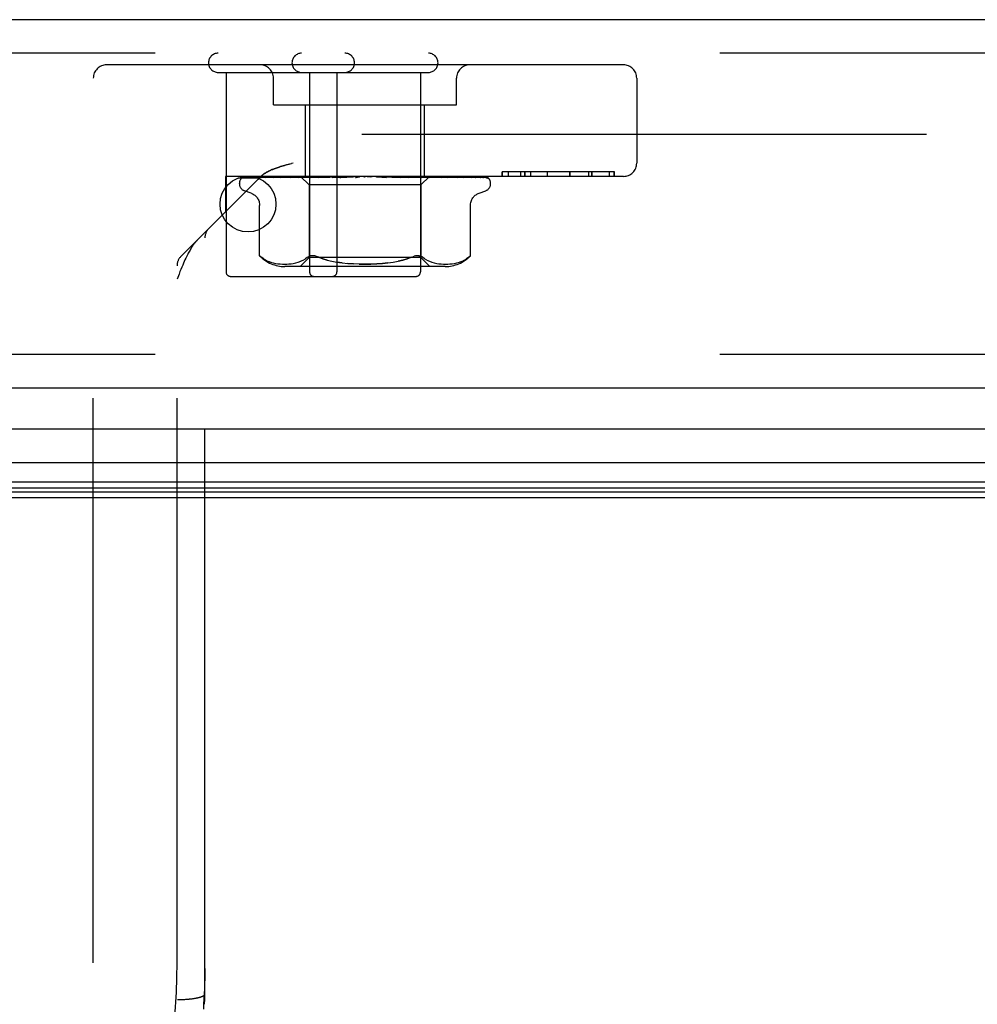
# Model space of a CAD drawing. Header units: inches. Extents: x 0 to 230, y 0 to 149.
# Tile 6 of 256: x 35.25 to 37.39, y 20.54 to 22.74. Entities that reach past the tile are written whole.
import ezdxf

# ---------------------------------------------------------------- set-up
doc = ezdxf.new("R2010")
doc.units = ezdxf.units.IN
doc.header["$LTSCALE"] = 12.648283
doc.header["$MEASUREMENT"] = 0
doc.linetypes.add('HIDDEN', pattern=[0.2, 0.1, -0.1])
doc.layers.get('0').update_dxf_attribs({"linetype": 'CONTINUOUS'})
doc.layers.add('DEFAULT_2', color=8, linetype='HIDDEN')
doc.layers.add('LEFTHAND_DOOR_ASSEMBLY', color=7, linetype='CONTINUOUS')

msp = doc.modelspace()

# ---------------------------------------------------------------- linework, layer by layer
at = {"color": 7, "linetype": 'Continuous'}
msp.add_line((34.8549, 21.6721), (103.3549, 21.6721), dxfattribs=at)
at = {"layer": 'DEFAULT_2', "color": 8, "linetype": 'HIDDEN'}
msp.add_line((67.6359, 22.4847), (34.6725, 22.4847), dxfattribs=at)
at = {"layer": 'LEFTHAND_DOOR_ASSEMBLY', "color": 3, "linetype": 'Continuous'}
for p, q in [((68.4381, 22.7421), (33.8956, 22.7421)), ((68.4381, 21.9171), (33.8956, 21.9171))]:
    msp.add_line(p, q, dxfattribs=at)
at = {"layer": 'LEFTHAND_DOOR_ASSEMBLY', "color": 8, "linetype": 'HIDDEN'}
for p, q in [((68.4381, 22.6671), (33.8956, 22.6671)), ((36.6011, 22.6411), (35.4441, 22.6411)), ((35.4141, 20.6296), (35.4141, 22.6111)), ((35.6936, 22.6241), (36.1646, 22.6241)), ((35.7116, 22.6241), (35.7116, 22.1771)), ((35.8176, 22.5511), (35.8176, 22.6111)), ((35.8986, 22.6241), (35.8986, 22.1771)), ((35.9596, 22.6241), (35.9596, 22.1771)), ((36.1466, 22.6241), (36.1466, 22.1771)), ((36.2276, 22.5511), (36.2276, 22.6111)), ((36.6311, 22.6111), (36.6311, 22.4211)), ((35.8176, 22.5511), (36.2276, 22.5511)), ((35.8896, 22.3911), (35.8896, 22.5511)), ((36.1556, 22.3911), (36.1556, 22.5511)), ((35.8461, 22.4168), (35.8537, 22.4189)), ((35.8498, 22.4178), (35.8578, 22.42)), ((35.8621, 22.4211), (35.8578, 22.42)), ((35.6104, 22.2119), (35.7889, 22.3904)), ((35.7101, 22.3911), (35.7101, 22.3116)), ((36.6011, 22.3911), (35.7101, 22.3911)), ((35.7456, 22.3863), (35.7457, 22.3864)), ((35.7502, 22.3885), (35.8793, 22.3903)), ((35.7533, 22.3885), (35.8807, 22.3903)), ((35.757, 22.3885), (35.8832, 22.3903)), ((35.7661, 22.3885), (35.8872, 22.3903)), ((35.7728, 22.3884), (35.7734, 22.3885)), ((35.7734, 22.3885), (35.8921, 22.3903)), ((35.7882, 22.3885), (35.8986, 22.3903)), ((35.8044, 22.3893), (35.7987, 22.3885)), ((35.7987, 22.3885), (35.7988, 22.3885)), ((35.7988, 22.3885), (35.9057, 22.3903)), ((35.8201, 22.3911), (35.8146, 22.3905)), ((35.8188, 22.3885), (35.9145, 22.3903)), ((35.8191, 22.3886), (35.8188, 22.3885)), ((35.8323, 22.3885), (35.9235, 22.3903)), ((35.8324, 22.3885), (35.8323, 22.3885)), ((35.8393, 22.3893), (35.8324, 22.3885)), ((35.8573, 22.3911), (35.8512, 22.3905)), ((35.8567, 22.3885), (35.9343, 22.3903)), ((35.8728, 22.3885), (35.945, 22.3903)), ((35.873, 22.3885), (35.8728, 22.3885)), ((35.8896, 22.3901), (35.873, 22.3885)), ((35.8784, 22.3911), (35.8974, 22.3721)), ((35.8793, 22.3903), (35.8793, 22.3904)), ((35.8807, 22.3903), (35.8806, 22.3904)), ((35.8832, 22.3903), (35.8833, 22.3904)), ((35.8836, 22.3911), (35.887, 22.3904)), ((35.8872, 22.3903), (35.887, 22.3904)), ((35.9006, 22.3911), (35.8896, 22.3901)), ((35.8921, 22.3903), (35.8922, 22.3904)), ((35.8955, 22.3911), (35.8922, 22.3904)), ((35.8934, 22.3911), (35.8982, 22.3904)), ((35.8986, 22.3903), (35.8982, 22.3904)), ((35.9007, 22.3885), (35.9573, 22.3903)), ((35.9057, 22.3903), (35.9059, 22.3904)), ((35.9107, 22.3911), (35.9059, 22.3904)), ((35.9079, 22.3911), (35.914, 22.3904)), ((35.9145, 22.3903), (35.914, 22.3904)), ((35.9186, 22.3885), (35.9693, 22.3903)), ((35.9189, 22.3885), (35.9186, 22.3885)), ((35.9482, 22.3911), (35.9189, 22.3885)), ((35.9235, 22.3903), (35.9238, 22.3904)), ((35.9299, 22.3911), (35.9238, 22.3904)), ((35.9265, 22.3911), (35.9337, 22.3904)), ((35.9343, 22.3903), (35.9337, 22.3904)), ((35.945, 22.3903), (35.9453, 22.3904)), ((35.9525, 22.3911), (35.9453, 22.3904)), ((35.9485, 22.3911), (35.9567, 22.3904)), ((35.9492, 22.3885), (35.9828, 22.3904)), ((35.9573, 22.3903), (35.9567, 22.3904)), ((35.9684, 22.3885), (35.9956, 22.3904)), ((35.9684, 22.3885), (35.9685, 22.3885)), ((35.9685, 22.3885), (35.9984, 22.3911)), ((35.9693, 22.3903), (35.9696, 22.3904)), ((35.9776, 22.3911), (35.9696, 22.3904)), ((35.9733, 22.3911), (35.982, 22.3904)), ((35.9828, 22.3904), (35.982, 22.3904)), ((35.9956, 22.3904), (35.9958, 22.3904)), ((36.0044, 22.3911), (35.9958, 22.3904)), ((35.9999, 22.3911), (36.0087, 22.3904)), ((36.0318, 22.3911), (36.0229, 22.3904)), ((36.0272, 22.3911), (36.036, 22.3904)), ((36.049, 22.3904), (36.0706, 22.3885)), ((36.049, 22.3904), (36.0501, 22.3904)), ((36.0589, 22.3911), (36.0501, 22.3904)), ((36.0544, 22.3911), (36.0628, 22.3904)), ((36.0631, 22.3904), (36.0628, 22.3904)), ((36.0631, 22.3904), (36.1022, 22.3885)), ((36.1019, 22.3885), (36.0722, 22.3911)), ((36.0755, 22.3903), (36.0762, 22.3904)), ((36.0755, 22.3903), (36.1208, 22.3885)), ((36.0846, 22.3911), (36.0762, 22.3904)), ((36.0805, 22.3911), (36.0882, 22.3904)), ((36.0885, 22.3903), (36.0882, 22.3904)), ((36.0885, 22.3903), (36.1502, 22.3885)), ((36.0999, 22.3903), (36.1004, 22.3904)), ((36.0999, 22.3903), (36.1672, 22.3885)), ((36.1082, 22.3911), (36.1004, 22.3904)), ((36.1022, 22.3885), (36.1019, 22.3885)), ((36.1044, 22.3911), (36.1111, 22.3904)), ((36.1115, 22.3903), (36.1111, 22.3904)), ((36.1115, 22.3903), (36.1935, 22.3885)), ((36.1418, 22.3893), (36.1214, 22.3911)), ((36.1214, 22.3903), (36.1219, 22.3904)), ((36.1214, 22.3903), (36.2084, 22.3885)), ((36.1286, 22.3911), (36.1219, 22.3904)), ((36.1255, 22.3911), (36.1309, 22.3904)), ((36.1312, 22.3903), (36.1309, 22.3904)), ((36.1312, 22.3903), (36.2307, 22.3885)), ((36.1393, 22.3903), (36.1397, 22.3904)), ((36.1393, 22.3903), (36.2428, 22.3885)), ((36.1452, 22.3911), (36.1397, 22.3904)), ((36.1499, 22.3885), (36.1418, 22.3893)), ((36.1427, 22.3911), (36.1468, 22.3904)), ((36.1469, 22.3904), (36.1468, 22.3904)), ((36.147, 22.3903), (36.1469, 22.3904)), ((36.147, 22.3903), (36.2602, 22.3885)), ((36.1667, 22.3909), (36.1479, 22.3721)), ((36.1502, 22.3885), (36.1499, 22.3885)), ((36.153, 22.3903), (36.1533, 22.3904)), ((36.153, 22.3903), (36.2693, 22.3885)), ((36.1574, 22.3911), (36.1533, 22.3904)), ((36.1557, 22.3911), (36.1582, 22.3904)), ((36.1583, 22.3903), (36.1582, 22.3904)), ((36.1583, 22.3903), (36.2812, 22.3885)), ((36.162, 22.3903), (36.1622, 22.3904)), ((36.162, 22.3903), (36.2868, 22.3885)), ((36.1647, 22.3911), (36.1622, 22.3904)), ((36.1647, 22.3903), (36.1646, 22.3904)), ((36.1647, 22.3903), (36.2929, 22.3885)), ((36.1659, 22.3903), (36.166, 22.3904)), ((36.1659, 22.3903), (36.2948, 22.3885)), ((36.1667, 22.3909), (36.166, 22.3904)), ((36.1669, 22.3911), (36.1667, 22.3909)), ((36.1775, 22.3901), (36.167, 22.3911)), ((36.1935, 22.3885), (36.1933, 22.3885)), ((36.2133, 22.3905), (36.2074, 22.3911)), ((36.2206, 22.3897), (36.2133, 22.3905)), ((36.2428, 22.3885), (36.2429, 22.3885)), ((36.2602, 22.3885), (36.2606, 22.3885)), ((36.2693, 22.3885), (36.2699, 22.3884)), ((36.2812, 22.3885), (36.2821, 22.3884)), ((36.295, 22.3881), (36.2951, 22.388)), ((36.3295, 22.4011), (36.3295, 22.3911)), ((36.5813, 22.4011), (36.3295, 22.4011)), ((36.3296, 22.3911), (36.3296, 22.4011)), ((36.3441, 22.3911), (36.3441, 22.4011)), ((36.3717, 22.3911), (36.3717, 22.4011)), ((36.3798, 22.4011), (36.3798, 22.3911)), ((36.3802, 22.4011), (36.3802, 22.3911)), ((36.3939, 22.3911), (36.3939, 22.4011)), ((36.4315, 22.3911), (36.4315, 22.4011)), ((36.4315, 22.3911), (36.4315, 22.4011)), ((36.4813, 22.3911), (36.4813, 22.4011)), ((36.4817, 22.3911), (36.4817, 22.4011)), ((36.5242, 22.3911), (36.5242, 22.4011)), ((36.5303, 22.3911), (36.5303, 22.4011)), ((36.5316, 22.3911), (36.5316, 22.4011)), ((36.5704, 22.3911), (36.5704, 22.4011)), ((36.5805, 22.3911), (36.5805, 22.4011)), ((36.5813, 22.3911), (36.5813, 22.4011)), ((35.7414, 22.3746), (35.7414, 22.3755)), ((35.8974, 22.3721), (35.8974, 22.2091)), ((36.1479, 22.3721), (35.8974, 22.3721)), ((36.1479, 22.3721), (36.1479, 22.2091)), ((36.3039, 22.3746), (36.3039, 22.3755)), ((35.7674, 22.3535), (35.7524, 22.359)), ((36.2779, 22.3535), (36.2929, 22.359)), ((35.7866, 22.2135), (35.7866, 22.326)), ((36.2587, 22.2135), (36.2587, 22.326)), ((35.6641, 20.5598), (35.6641, 22.2532)), ((35.7866, 22.2135), (35.7872, 22.2129)), ((35.7876, 22.2125), (35.787, 22.2131)), ((35.8939, 22.21), (35.8891, 22.2064)), ((36.1431, 22.2133), (36.1454, 22.213)), ((36.2548, 22.21), (36.2498, 22.2064)), ((36.256, 22.2111), (36.2548, 22.21)), ((36.2578, 22.2126), (36.257, 22.2119)), ((36.2587, 22.2135), (36.2586, 22.2134)), ((35.6016, 20.6296), (35.6016, 22.1907)), ((35.8006, 22.2033), (35.806, 22.2008)), ((35.8059, 22.2009), (35.8114, 22.1989)), ((35.8113, 22.1989), (35.8168, 22.1974)), ((35.8167, 22.1974), (35.8222, 22.1963)), ((35.8221, 22.1963), (35.8275, 22.1955)), ((35.8274, 22.1955), (35.8326, 22.195)), ((35.8325, 22.195), (35.8376, 22.1947)), ((35.8375, 22.1947), (35.8424, 22.1946)), ((35.8423, 22.1946), (35.8472, 22.1947)), ((36.2022, 22.1891), (35.8431, 22.1891)), ((35.8471, 22.1947), (35.852, 22.195)), ((35.852, 22.195), (35.857, 22.1955)), ((35.857, 22.1955), (35.8621, 22.1963)), ((35.8621, 22.1962), (35.8675, 22.1974)), ((35.8675, 22.1973), (35.8731, 22.1989)), ((35.873, 22.1989), (35.8786, 22.2009)), ((35.8974, 22.2091), (35.8774, 22.1891)), ((35.8785, 22.2009), (35.884, 22.2034)), ((35.8839, 22.2034), (35.8891, 22.2064)), ((36.1479, 22.2091), (35.8974, 22.2091)), ((35.9378, 22.2037), (35.9281, 22.2067)), ((35.9715, 22.1974), (35.9597, 22.1991)), ((36.1479, 22.2091), (36.1679, 22.1891)), ((36.1613, 22.2034), (36.1668, 22.2009)), ((36.1667, 22.2009), (36.1723, 22.1989)), ((36.1722, 22.1989), (36.1778, 22.1973)), ((36.1777, 22.1974), (36.1832, 22.1962)), ((36.1832, 22.1963), (36.1883, 22.1955)), ((36.1883, 22.1955), (36.1933, 22.195)), ((36.1933, 22.195), (36.1982, 22.1947)), ((36.1981, 22.1947), (36.203, 22.1946)), ((36.2029, 22.1946), (36.2078, 22.1947)), ((36.2077, 22.1947), (36.2128, 22.195)), ((36.2127, 22.195), (36.2179, 22.1955)), ((36.2178, 22.1955), (36.2232, 22.1963)), ((36.2231, 22.1963), (36.2286, 22.1974)), ((36.2285, 22.1974), (36.234, 22.1989)), ((36.2339, 22.1989), (36.2394, 22.2009)), ((36.2393, 22.2008), (36.2447, 22.2033)), ((35.7216, 22.1671), (36.1366, 22.1671)), ((68.4381, 21.9921), (33.8956, 21.9921)), ((35.6016, 20.6187), (35.6016, 20.6296)), ((35.5996, 20.5526), (35.6001, 20.5636)), ((35.6636, 20.5482), (35.6641, 20.5597)), ((35.6641, 20.5597), (35.6641, 20.5598)), ((35.6062, 20.5472), (35.6084, 20.5472)), ((35.6084, 20.5472), (35.6107, 20.5473)), ((35.6107, 20.5473), (35.6129, 20.5473)), ((35.6129, 20.5473), (35.6151, 20.5474)), ((35.6151, 20.5474), (35.6173, 20.5475)), ((35.6173, 20.5475), (35.6195, 20.5477)), ((35.6195, 20.5477), (35.6216, 20.5478)), ((35.6216, 20.5478), (35.6237, 20.548)), ((35.6237, 20.548), (35.6258, 20.5481)), ((35.6258, 20.5481), (35.6279, 20.5483)), ((35.663, 20.5366), (35.6636, 20.5482))]:
    msp.add_line(p, q, dxfattribs=at)
at = {"layer": 'LEFTHAND_DOOR_ASSEMBLY', "color": 7, "linetype": 'Continuous'}
for p, q in [((35.7838, 22.3871), (35.7375, 22.3871)), ((51.1669, 21.825), (33.8737, 21.825)), ((33.8453, 21.7499), (51.1669, 21.7499)), ((51.1669, 21.7065), (33.8542, 21.7065)), ((51.1669, 21.6928), (33.861, 21.6928)), ((51.1669, 21.684), (33.8633, 21.684))]:
    msp.add_line(p, q, dxfattribs=at)
at = {"layer": 'LEFTHAND_DOOR_ASSEMBLY', "color": 8, "linetype": 'HIDDEN'}
for points in [[(35.8461, 22.4168), (35.8426, 22.4158), (35.8393, 22.4148), (35.8362, 22.4139), (35.8332, 22.413), (35.8305, 22.4121), (35.8279, 22.4113), (35.8256, 22.4105), (35.8233, 22.4097), (35.8213, 22.409), (35.8193, 22.4083), (35.8175, 22.4076), (35.8159, 22.4069), (35.8143, 22.4062), (35.8128, 22.4056), (35.8114, 22.405), (35.8101, 22.4044), (35.8088, 22.4038), (35.8076, 22.4032), (35.8065, 22.4026), (35.8054, 22.4021), (35.8043, 22.4015), (35.8033, 22.4009), (35.8023, 22.4004), (35.8013, 22.3998), (35.8004, 22.3993)], [(35.8101, 22.4044), (35.8114, 22.405), (35.8128, 22.4056), (35.8143, 22.4062), (35.8159, 22.4069), (35.8175, 22.4076), (35.8193, 22.4083), (35.8213, 22.409), (35.8233, 22.4097), (35.8256, 22.4105), (35.8279, 22.4113), (35.8305, 22.4121), (35.8332, 22.413), (35.8362, 22.4139), (35.8393, 22.4148), (35.8426, 22.4158), (35.8461, 22.4168)], [(35.7524, 22.3911), (35.7511, 22.3906), (35.7499, 22.39), (35.7489, 22.3894), (35.748, 22.3888), (35.7473, 22.3881), (35.7467, 22.3876), (35.7462, 22.3871), (35.7459, 22.3867), (35.7457, 22.3865), (35.7456, 22.3863), (35.7456, 22.3863)], [(35.7558, 22.3911), (35.7542, 22.3907), (35.7527, 22.3902), (35.7513, 22.3897), (35.7499, 22.3892), (35.7487, 22.3886), (35.7475, 22.3879), (35.7466, 22.3873)], [(35.7466, 22.3873), (35.7467, 22.3873), (35.747, 22.3875), (35.7474, 22.3878), (35.7478, 22.388), (35.7483, 22.3882), (35.7488, 22.3883), (35.7494, 22.3884), (35.75, 22.3885), (35.7502, 22.3885)], [(35.7516, 22.3884), (35.751, 22.388), (35.7509, 22.3879), (35.7508, 22.3879), (35.7509, 22.3879), (35.7511, 22.388), (35.7514, 22.3881), (35.7518, 22.3883), (35.7524, 22.3884), (35.7529, 22.3885), (35.7533, 22.3885)], [(35.7569, 22.3911), (35.7565, 22.391), (35.7558, 22.3907), (35.7552, 22.3904), (35.7545, 22.3901), (35.7539, 22.3898), (35.7534, 22.3895), (35.7529, 22.3892), (35.7524, 22.3889), (35.752, 22.3886), (35.7516, 22.3884)], [(35.7684, 22.3911), (35.7667, 22.3908), (35.7646, 22.3904), (35.7626, 22.39), (35.7606, 22.3896), (35.7587, 22.3891), (35.7569, 22.3886), (35.7556, 22.3883)], [(35.7556, 22.3883), (35.7559, 22.3884), (35.7564, 22.3884), (35.757, 22.3885)], [(35.7666, 22.3891), (35.7657, 22.3887), (35.7653, 22.3885), (35.7651, 22.3884), (35.765, 22.3883)], [(35.765, 22.3883), (35.765, 22.3883), (35.765, 22.3883), (35.7651, 22.3884), (35.7654, 22.3884), (35.7658, 22.3885), (35.7661, 22.3885)], [(35.771, 22.3911), (35.7704, 22.3909), (35.7696, 22.3906), (35.769, 22.3903), (35.7683, 22.39), (35.7677, 22.3897), (35.7671, 22.3894), (35.7666, 22.3891)], [(35.7901, 22.3911), (35.7882, 22.3909), (35.7854, 22.3905), (35.7827, 22.3901), (35.78, 22.3897), (35.7773, 22.3892), (35.7747, 22.3888), (35.7728, 22.3884)], [(35.7881, 22.3886), (35.788, 22.3885), (35.7879, 22.3885), (35.7879, 22.3885), (35.788, 22.3885), (35.7882, 22.3885)], [(35.7905, 22.3896), (35.7893, 22.389), (35.7887, 22.3888), (35.7883, 22.3886), (35.7881, 22.3886)], [(35.7889, 22.3904), (35.7896, 22.391), (35.7902, 22.3917), (35.7909, 22.3923), (35.7916, 22.3929), (35.7923, 22.3935), (35.7931, 22.3941), (35.7938, 22.3947), (35.7946, 22.3953), (35.7953, 22.3959), (35.7961, 22.3965), (35.7969, 22.397), (35.7978, 22.3976), (35.7986, 22.3981), (35.7995, 22.3987), (35.8004, 22.3993)], [(35.7995, 22.3987), (35.7986, 22.3981), (35.7978, 22.3976), (35.7969, 22.397), (35.7961, 22.3965), (35.7953, 22.3959), (35.7946, 22.3953), (35.7938, 22.3947), (35.7931, 22.3941), (35.7923, 22.3935), (35.7916, 22.3929), (35.7909, 22.3923), (35.7902, 22.3917)], [(35.794, 22.3911), (35.7938, 22.3911), (35.7929, 22.3907), (35.7921, 22.3904), (35.7913, 22.39), (35.7905, 22.3896)], [(35.8023, 22.4004), (35.8033, 22.4009), (35.8043, 22.4015), (35.8054, 22.4021), (35.8065, 22.4026), (35.8076, 22.4032), (35.8088, 22.4038)], [(35.8146, 22.3905), (35.8112, 22.3901), (35.8044, 22.3893)], [(35.8216, 22.3895), (35.8209, 22.3892), (35.8203, 22.389), (35.8197, 22.3888), (35.8193, 22.3886), (35.8191, 22.3886)], [(35.8253, 22.3911), (35.8247, 22.3909), (35.8239, 22.3906), (35.8231, 22.3902), (35.8216, 22.3895)], [(35.8512, 22.3905), (35.8473, 22.3901), (35.8393, 22.3893)], [(35.8617, 22.3903), (35.8602, 22.3896), (35.8596, 22.3893), (35.8589, 22.3891), (35.8583, 22.3888), (35.8578, 22.3887), (35.8573, 22.3886), (35.8569, 22.3885), (35.8567, 22.3885)], [(35.8636, 22.3911), (35.8632, 22.391), (35.8624, 22.3906), (35.8617, 22.3903)], [(35.8784, 22.3911), (35.8787, 22.3909), (35.879, 22.3906), (35.8791, 22.3905), (35.8793, 22.3904), (35.8793, 22.3903), (35.8793, 22.3903)], [(35.8788, 22.3911), (35.8792, 22.3909), (35.8797, 22.3907), (35.8801, 22.3906), (35.8806, 22.3904)], [(35.8793, 22.3911), (35.8792, 22.3909), (35.8792, 22.3907), (35.8793, 22.3906), (35.8793, 22.3904)], [(35.8804, 22.3911), (35.8806, 22.3909), (35.8807, 22.3906), (35.8807, 22.3905), (35.8807, 22.3904), (35.8807, 22.3903), (35.8807, 22.3903)], [(35.8817, 22.3911), (35.8821, 22.3909), (35.8824, 22.3906), (35.8827, 22.3905), (35.883, 22.3904), (35.8831, 22.3903), (35.8832, 22.3903)], [(35.8849, 22.3911), (35.8844, 22.3909), (35.884, 22.3907), (35.8836, 22.3906), (35.8833, 22.3904)], [(35.8875, 22.3911), (35.8875, 22.3909), (35.8875, 22.3906), (35.8875, 22.3905), (35.8874, 22.3904), (35.8872, 22.3903)], [(35.8901, 22.3911), (35.8906, 22.3909), (35.891, 22.3906), (35.8914, 22.3905), (35.8917, 22.3904), (35.892, 22.3903), (35.8921, 22.3903)], [(35.8994, 22.3911), (35.8994, 22.3909), (35.8993, 22.3906), (35.8991, 22.3905), (35.8989, 22.3904), (35.8986, 22.3903)], [(35.9076, 22.3911), (35.9068, 22.3908), (35.9061, 22.3904), (35.9053, 22.3901), (35.9046, 22.3897), (35.9039, 22.3894), (35.9032, 22.3891), (35.9025, 22.3888), (35.9019, 22.3887), (35.9013, 22.3885), (35.9008, 22.3885), (35.9007, 22.3885)], [(35.9032, 22.3911), (35.9038, 22.3909), (35.9043, 22.3906), (35.9048, 22.3905), (35.9052, 22.3904), (35.9056, 22.3903), (35.9057, 22.3903)], [(35.9158, 22.3911), (35.9157, 22.3909), (35.9154, 22.3906), (35.9152, 22.3905), (35.9148, 22.3904), (35.9145, 22.3903)], [(35.9207, 22.3911), (35.9213, 22.3909), (35.9219, 22.3906), (35.9224, 22.3905), (35.9229, 22.3904), (35.9234, 22.3903), (35.9235, 22.3903)], [(35.9361, 22.3911), (35.9358, 22.3909), (35.9355, 22.3906), (35.9351, 22.3905), (35.9347, 22.3904), (35.9343, 22.3903)], [(35.9419, 22.3911), (35.9425, 22.3909), (35.9431, 22.3906), (35.9437, 22.3905), (35.9443, 22.3904), (35.9448, 22.3903), (35.945, 22.3903)], [(35.9536, 22.3901), (35.953, 22.3897), (35.9524, 22.3894), (35.9518, 22.3891), (35.9511, 22.3889), (35.9504, 22.3887), (35.9497, 22.3885), (35.9492, 22.3885)], [(35.9556, 22.3911), (35.9553, 22.391), (35.9547, 22.3907), (35.9536, 22.3901)], [(35.9595, 22.3911), (35.9592, 22.3909), (35.9587, 22.3906), (35.9583, 22.3905), (35.9577, 22.3904), (35.9573, 22.3903)], [(35.9654, 22.3904), (35.9652, 22.3903), (35.9651, 22.3903), (35.965, 22.3901), (35.965, 22.39), (35.965, 22.3898), (35.9651, 22.3896), (35.9653, 22.3894), (35.9656, 22.3892), (35.9659, 22.3889), (35.9663, 22.3888), (35.9668, 22.3886), (35.9674, 22.3885), (35.9679, 22.3885), (35.9684, 22.3885)], [(35.966, 22.3911), (35.9666, 22.3909), (35.9672, 22.3906), (35.9678, 22.3905), (35.9684, 22.3904), (35.969, 22.3903), (35.9693, 22.3903)], [(35.9852, 22.3911), (35.9848, 22.3909), (35.9843, 22.3906), (35.9837, 22.3905), (35.9831, 22.3904), (35.9828, 22.3904)], [(35.9921, 22.3911), (35.9927, 22.3909), (35.9933, 22.3906), (35.9939, 22.3905), (35.9945, 22.3904), (35.9952, 22.3903), (35.9956, 22.3904)], [(36.0046, 22.3904), (36.0044, 22.3902), (36.0041, 22.39), (36.0039, 22.3898), (36.0035, 22.3896), (36.0031, 22.3894), (36.0027, 22.3891), (36.0022, 22.3889), (36.0015, 22.3887), (36.001, 22.3886)], [(36.0012, 22.3886), (36.0027, 22.3889), (36.0043, 22.3893), (36.0059, 22.3896), (36.0075, 22.3899), (36.009, 22.3902), (36.0104, 22.3904)], [(36.0057, 22.3911), (36.0055, 22.391), (36.0052, 22.3908), (36.005, 22.3907), (36.0046, 22.3904)], [(36.0104, 22.3904), (36.01, 22.3904), (36.0094, 22.3903), (36.0087, 22.3904)], [(36.0123, 22.3911), (36.0117, 22.3909), (36.0112, 22.3906), (36.0106, 22.3905), (36.0104, 22.3904)], [(36.0193, 22.3911), (36.0199, 22.3909), (36.0205, 22.3906), (36.0211, 22.3905), (36.0217, 22.3904), (36.0223, 22.3903), (36.0229, 22.3904)], [(36.0397, 22.3911), (36.0391, 22.3909), (36.0385, 22.3906), (36.0379, 22.3905), (36.0372, 22.3904), (36.0366, 22.3903), (36.036, 22.3904)], [(36.0467, 22.3911), (36.0472, 22.3909), (36.0477, 22.3906), (36.0483, 22.3905), (36.0489, 22.3904), (36.049, 22.3904)], [(36.0665, 22.3911), (36.0659, 22.3909), (36.0652, 22.3906), (36.0646, 22.3905), (36.064, 22.3904), (36.0634, 22.3903), (36.0631, 22.3904)], [(36.0655, 22.3907), (36.0651, 22.391), (36.0648, 22.3911)], [(36.0706, 22.3885), (36.07, 22.3886), (36.0693, 22.3888), (36.0686, 22.389), (36.068, 22.3893), (36.0674, 22.3896), (36.0669, 22.3898), (36.0664, 22.3901), (36.0655, 22.3907)], [(36.0731, 22.3911), (36.0736, 22.3909), (36.074, 22.3906), (36.0745, 22.3905), (36.0751, 22.3904), (36.0755, 22.3903)], [(36.0917, 22.3911), (36.0911, 22.3909), (36.0905, 22.3906), (36.0899, 22.3905), (36.0893, 22.3904), (36.0887, 22.3903), (36.0885, 22.3903)], [(36.0978, 22.3911), (36.0981, 22.3909), (36.0985, 22.3906), (36.0989, 22.3905), (36.0994, 22.3904), (36.0999, 22.3903)], [(36.1144, 22.3911), (36.1138, 22.3909), (36.1132, 22.3906), (36.1127, 22.3905), (36.1121, 22.3904), (36.1116, 22.3903), (36.1115, 22.3903)], [(36.1208, 22.3885), (36.1207, 22.3885), (36.1202, 22.3886), (36.1195, 22.3887), (36.1188, 22.3889), (36.1181, 22.3892), (36.1174, 22.3895), (36.1167, 22.3898), (36.1161, 22.3901), (36.1155, 22.3905), (36.1148, 22.3908), (36.1142, 22.3911), (36.1141, 22.3911)], [(36.1197, 22.3911), (36.12, 22.3909), (36.1203, 22.3906), (36.1206, 22.3905), (36.121, 22.3904), (36.1214, 22.3903)], [(36.1338, 22.3911), (36.1333, 22.3909), (36.1327, 22.3906), (36.1322, 22.3905), (36.1317, 22.3904), (36.1313, 22.3903), (36.1312, 22.3903)], [(36.1382, 22.3911), (36.1383, 22.3909), (36.1385, 22.3906), (36.1387, 22.3905), (36.139, 22.3904), (36.1393, 22.3903)], [(36.1492, 22.3911), (36.1487, 22.3909), (36.1483, 22.3907), (36.1479, 22.3905), (36.1475, 22.3904), (36.1472, 22.3904), (36.147, 22.3903)], [(36.1524, 22.3911), (36.1524, 22.3909), (36.1525, 22.3906), (36.1526, 22.3905), (36.1528, 22.3904), (36.153, 22.3903)], [(36.16, 22.3911), (36.1596, 22.3909), (36.1592, 22.3906), (36.1589, 22.3905), (36.1586, 22.3904), (36.1583, 22.3903), (36.1583, 22.3903)], [(36.1672, 22.3885), (36.1669, 22.3885), (36.1664, 22.3886), (36.1658, 22.3888), (36.1651, 22.389), (36.1644, 22.3893), (36.1636, 22.3896), (36.1629, 22.39), (36.1621, 22.3903), (36.1613, 22.3907), (36.1605, 22.3911), (36.1603, 22.3911)], [(36.162, 22.3911), (36.1619, 22.3909), (36.1618, 22.3906), (36.1618, 22.3905), (36.1619, 22.3904), (36.162, 22.3903)], [(36.1638, 22.3911), (36.1641, 22.3909), (36.1643, 22.3907), (36.1645, 22.3906), (36.1646, 22.3904)], [(36.1659, 22.3911), (36.1655, 22.3909), (36.1652, 22.3906), (36.165, 22.3905), (36.1648, 22.3904), (36.1647, 22.3903), (36.1647, 22.3903)], [(36.1665, 22.3911), (36.1663, 22.3909), (36.1661, 22.3906), (36.166, 22.3905), (36.1659, 22.3904), (36.1659, 22.3903), (36.1659, 22.3903)], [(36.1933, 22.3885), (36.1903, 22.3888), (36.1775, 22.3901)], [(36.2037, 22.3903), (36.2029, 22.3906), (36.2021, 22.3909), (36.2016, 22.3911)], [(36.2084, 22.3885), (36.2082, 22.3885), (36.208, 22.3886), (36.2076, 22.3887), (36.2071, 22.3888), (36.2065, 22.389), (36.2058, 22.3893), (36.2052, 22.3896), (36.2037, 22.3903)], [(36.2307, 22.3885), (36.228, 22.3888), (36.2206, 22.3897)], [(36.2393, 22.39), (36.2385, 22.3904), (36.2377, 22.3907), (36.2368, 22.391), (36.2366, 22.3911)], [(36.2429, 22.3885), (36.2429, 22.3885), (36.2429, 22.3885), (36.2428, 22.3885), (36.2426, 22.3886), (36.2423, 22.3887), (36.2418, 22.3889), (36.2413, 22.3891), (36.2407, 22.3894), (36.2393, 22.39)], [(36.2606, 22.3885), (36.2585, 22.3888), (36.2555, 22.3892), (36.2524, 22.3897), (36.2494, 22.3901), (36.2463, 22.3905), (36.2432, 22.3909), (36.2412, 22.3911)], [(36.269, 22.3888), (36.2679, 22.3894), (36.2672, 22.3897), (36.2666, 22.39), (36.2658, 22.3904), (36.2651, 22.3907), (36.2643, 22.391), (36.2639, 22.3911)], [(36.2821, 22.3884), (36.2806, 22.3887), (36.2784, 22.3892), (36.2761, 22.3896), (36.2738, 22.3901), (36.2714, 22.3905), (36.2689, 22.3909), (36.2671, 22.3911)], [(36.2699, 22.3884), (36.2699, 22.3884), (36.2699, 22.3884), (36.2697, 22.3885), (36.2694, 22.3886), (36.269, 22.3888)], [(36.2873, 22.3889), (36.2869, 22.3891), (36.2864, 22.3894), (36.2859, 22.3896), (36.2854, 22.3899), (36.2849, 22.3902), (36.2843, 22.3904), (36.2837, 22.3907), (36.2831, 22.3909), (36.2825, 22.3911)], [(36.295, 22.3881), (36.2941, 22.3884), (36.2927, 22.3889), (36.2912, 22.3894), (36.2897, 22.3899), (36.2881, 22.3903), (36.2864, 22.3907), (36.2846, 22.3911), (36.2843, 22.3911)], [(36.2868, 22.3885), (36.2872, 22.3885), (36.2877, 22.3884), (36.2881, 22.3883), (36.2884, 22.3882), (36.2885, 22.3882), (36.2885, 22.3881)], [(36.2885, 22.3881), (36.2885, 22.3882), (36.2884, 22.3882), (36.2883, 22.3883), (36.288, 22.3884), (36.2873, 22.3889)], [(36.2978, 22.3877), (36.2975, 22.3879), (36.2972, 22.3881), (36.2969, 22.3884), (36.2965, 22.3887), (36.296, 22.389), (36.2956, 22.3893), (36.295, 22.3896), (36.2945, 22.3899), (36.2939, 22.3903), (36.2933, 22.3906), (36.2926, 22.3908), (36.292, 22.3911), (36.2919, 22.3911)], [(36.2976, 22.3885), (36.2964, 22.3894), (36.2952, 22.39), (36.2939, 22.3906), (36.2926, 22.391), (36.2923, 22.3911)], [(36.2929, 22.3885), (36.2935, 22.3884), (36.2941, 22.3883), (36.2947, 22.3882), (36.295, 22.3881)], [(36.2948, 22.3885), (36.295, 22.3885), (36.2955, 22.3884), (36.296, 22.3884), (36.2964, 22.3882), (36.2968, 22.3881), (36.2972, 22.388), (36.2975, 22.3878), (36.2978, 22.3876), (36.298, 22.3875), (36.2981, 22.3874)], [(36.2981, 22.3874), (36.2982, 22.3874), (36.2982, 22.3874), (36.2982, 22.3874), (36.2978, 22.3877)], [(35.7674, 22.3535), (35.7692, 22.3528), (35.7709, 22.352), (35.7725, 22.3511), (35.7741, 22.35), (35.7757, 22.3488), (35.7772, 22.3475), (35.7787, 22.3461), (35.78, 22.3445), (35.7813, 22.3428), (35.7825, 22.341), (35.7836, 22.339), (35.7845, 22.3369), (35.7853, 22.3346), (35.7859, 22.3323), (35.7864, 22.3298), (35.7866, 22.3273), (35.7866, 22.3261)], [(36.2587, 22.3261), (36.2587, 22.3273), (36.2589, 22.3298), (36.2594, 22.3323), (36.26, 22.3346), (36.2608, 22.3369), (36.2617, 22.339), (36.2628, 22.341), (36.264, 22.3428), (36.2652, 22.3445), (36.2666, 22.3461), (36.2681, 22.3475), (36.2696, 22.3488), (36.2712, 22.35), (36.2728, 22.3511), (36.2744, 22.352), (36.2761, 22.3528), (36.2779, 22.3535)], [(35.6486, 22.2501), (35.6477, 22.2492), (35.6467, 22.2481), (35.6458, 22.2471), (35.6448, 22.246), (35.6438, 22.2449), (35.6428, 22.2437), (35.6418, 22.2424), (35.6408, 22.2411), (35.6397, 22.2398), (35.6387, 22.2384), (35.6376, 22.2369), (35.6365, 22.2353), (35.6354, 22.2336), (35.6343, 22.2319), (35.6331, 22.2301), (35.632, 22.2282), (35.6308, 22.2261), (35.6295, 22.224), (35.6282, 22.2217), (35.6269, 22.2192), (35.6256, 22.2166), (35.6241, 22.2139), (35.6227, 22.2109), (35.6211, 22.2077), (35.6195, 22.2042), (35.6179, 22.2005), (35.6161, 22.1966), (35.6143, 22.1923), (35.6124, 22.1878), (35.6104, 22.1829), (35.6083, 22.1778), (35.6062, 22.1724), (35.6016, 22.1607)], [(35.7868, 22.2133), (35.7866, 22.2134), (35.7866, 22.2135)], [(35.7876, 22.2125), (35.7882, 22.212), (35.7889, 22.2114), (35.7905, 22.21)], [(35.7892, 22.2112), (35.7886, 22.2117), (35.7881, 22.2121)], [(35.8006, 22.2033), (35.7955, 22.2064), (35.7905, 22.21)], [(35.8939, 22.21), (35.8958, 22.2113), (35.8978, 22.2123), (35.8999, 22.213)], [(35.9192, 22.21), (35.9159, 22.2113), (35.9128, 22.2123), (35.9099, 22.213), (35.9072, 22.2133), (35.9046, 22.2135), (35.9022, 22.2133), (35.8999, 22.213)], [(35.9192, 22.21), (35.9281, 22.2067), (35.9379, 22.2037), (35.9484, 22.2012), (35.9597, 22.1991), (35.9715, 22.1974), (35.9838, 22.1962), (35.9965, 22.1953)], [(36.0095, 22.1948), (36.0226, 22.1946), (36.0358, 22.1948), (36.0488, 22.1953), (36.0615, 22.1962), (36.0738, 22.1974), (36.0856, 22.1991), (36.0969, 22.2012), (36.1075, 22.2037), (36.1172, 22.2067), (36.1261, 22.21)], [(36.1261, 22.21), (36.1172, 22.2067), (36.1074, 22.2037), (36.0969, 22.2012)], [(36.1261, 22.21), (36.1294, 22.2113), (36.1325, 22.2123)], [(36.1431, 22.2133), (36.1407, 22.2135), (36.1381, 22.2133), (36.1354, 22.213), (36.1325, 22.2123)], [(36.1513, 22.21), (36.1495, 22.2113), (36.1475, 22.2123), (36.1454, 22.213)], [(36.1613, 22.2034), (36.1562, 22.2064), (36.1513, 22.21)], [(36.2447, 22.2033), (36.2498, 22.2064), (36.2548, 22.21)], [(36.2548, 22.21), (36.256, 22.2111), (36.257, 22.212), (36.2578, 22.2126), (36.2583, 22.2131), (36.2586, 22.2134)], [(36.0738, 22.1974), (36.0615, 22.1962), (36.0488, 22.1953), (36.0358, 22.1948), (36.0227, 22.1946), (36.0095, 22.1948), (35.9965, 22.1953), (35.9838, 22.1962)], [(35.6001, 20.5636), (35.6006, 20.5746), (35.601, 20.5857), (35.6013, 20.5967), (35.6015, 20.6077), (35.6016, 20.6186)], [(35.6641, 20.6169), (35.664, 20.6055), (35.6638, 20.5941), (35.6635, 20.5827), (35.6631, 20.5712), (35.6626, 20.5598), (35.662, 20.5483), (35.6613, 20.5369), (35.6606, 20.5254)], [(35.6279, 20.5483), (35.6289, 20.5484), (35.6299, 20.5485), (35.6309, 20.5486), (35.6319, 20.5487), (35.6329, 20.5488), (35.6339, 20.549), (35.6348, 20.5491), (35.6358, 20.5492), (35.6367, 20.5493), (35.6377, 20.5495), (35.6386, 20.5496), (35.6395, 20.5497), (35.6404, 20.5499), (35.6412, 20.55), (35.6421, 20.5502), (35.643, 20.5503), (35.6438, 20.5505), (35.6446, 20.5506), (35.6454, 20.5508), (35.6462, 20.5509), (35.647, 20.5511), (35.6478, 20.5513), (35.6485, 20.5514), (35.6493, 20.5516), (35.65, 20.5518), (35.6507, 20.552), (35.6514, 20.5522), (35.6521, 20.5523), (35.6527, 20.5525), (35.6534, 20.5527), (35.654, 20.5529), (35.6546, 20.5531), (35.6552, 20.5533), (35.6558, 20.5535), (35.6563, 20.5537), (35.6569, 20.5539), (35.6574, 20.5541), (35.6579, 20.5543), (35.6584, 20.5545), (35.6588, 20.5547), (35.6593, 20.5549), (35.6597, 20.5551), (35.6601, 20.5553), (35.6605, 20.5556), (35.6609, 20.5558), (35.6612, 20.556), (35.6616, 20.5562), (35.6619, 20.5564), (35.6622, 20.5567), (35.6624, 20.5569), (35.6627, 20.5571), (35.6629, 20.5573), (35.6631, 20.5576), (35.6633, 20.5578), (35.6635, 20.558), (35.6636, 20.5582), (35.6638, 20.5585), (35.6639, 20.5587), (35.664, 20.5589), (35.6641, 20.5591), (35.6641, 20.5594), (35.6641, 20.5596), (35.6641, 20.5597)], [(35.5974, 20.5195), (35.5982, 20.5306), (35.5989, 20.5416), (35.5996, 20.5526)], [(35.6028, 20.5471), (35.6039, 20.5471), (35.6062, 20.5472)]]:
    msp.add_lwpolyline(points, dxfattribs=at)
at = {"layer": 'LEFTHAND_DOOR_ASSEMBLY', "color": 3, "linetype": 'Continuous'}
msp.add_circle((35.7606, 22.3291), 0.0625, dxfattribs=at)
at = {"layer": 'LEFTHAND_DOOR_ASSEMBLY', "color": 8, "linetype": 'HIDDEN'}
for centre, radius, start, end in [((35.6936, 22.6456), 0.0215, 90, 270), ((35.8806, 22.6456), 0.0215, 90, 270), ((35.9776, 22.6456), 0.0215, 270, 90), ((36.1646, 22.6456), 0.0215, 270, 90), ((35.4441, 22.6111), 0.03, 90, 180), ((35.7876, 22.6111), 0.03, 0, 90), ((36.2576, 22.6111), 0.03, 90, 180), ((36.6011, 22.6111), 0.03, 0, 90), ((36.6011, 22.4211), 0.03, 270, 360), ((35.7581, 22.3755), 0.0167, 109.9484, 180), ((35.8021, 22.3611), 0.03, 90, 135), ((36.2872, 22.3755), 0.0167, 0, 51.3782), ((35.7581, 22.3746), 0.0167, 180, 250), ((36.2872, 22.3746), 0.0167, 290, 360), ((35.6941, 22.2532), 0.03, 135, 180), ((35.6316, 22.1907), 0.03, 135, 180), ((35.8431, 22.2667), 0.0776, 223.3008, 270), ((36.2022, 22.2667), 0.0776, 270, 316.6992), ((35.7216, 22.1771), 0.01, 180, 270), ((35.9086, 22.1771), 0.01, 180, 270), ((35.9496, 22.1771), 0.01, 270, 360), ((36.1366, 22.1771), 0.01, 270, 360), ((34.1651, 20.6296), 1.4365, 270, 360), ((34.1651, 20.6296), 1.249, 270, 360)]:
    msp.add_arc(centre, radius, start, end, dxfattribs=at)

doc.saveas('drawing.dxf')
